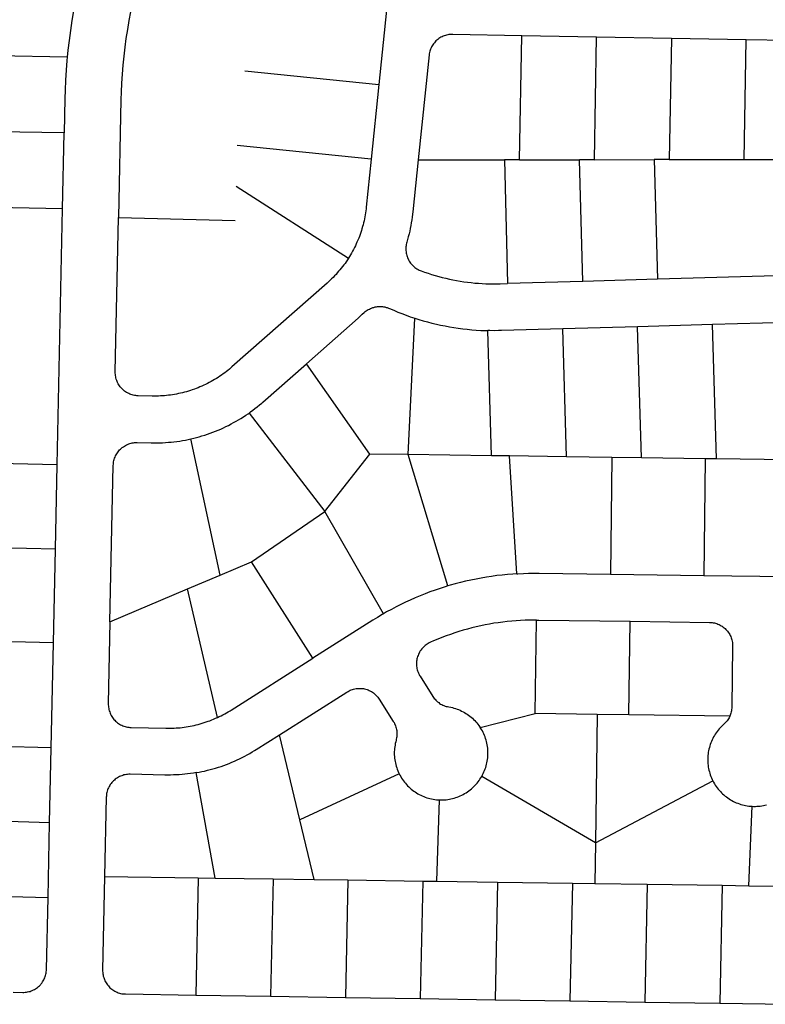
# Model space of a CAD drawing. Header units: feet. Extents: x 1267057 to 1687180, y 137439 to 673336.
# Tile 138 of 159: x 1369852 to 1370649, y 648037 to 649089. Entities that reach past the tile are written whole.
import ezdxf

# ---------------------------------------------------------------- set-up
doc = ezdxf.new("R2010")
doc.units = ezdxf.units.FT
doc.header["$MEASUREMENT"] = 0
doc.layers.add('eatpar', color=32, linetype='Continuous')

msp = doc.modelspace()

# ---------------------------------------------------------------- linework, layer by layer
at = {"layer": 'eatpar'}
for p, q in [((1370243.9, 649098.8), (1370235.6, 649019.2)), ((1370385.9, 648938.8), (1370388.2, 649071.4)), ((1370468.2, 649069.9), (1370388.2, 649071.4)), ((1370465.9, 648938.9), (1370468.2, 649069.9)), ((1370548.2, 649068.5), (1370468.2, 649069.9)), ((1370548.2, 649068.5), (1370545.9, 648939)), ((1370628.2, 649067), (1370548.2, 649068.5)), ((1370625.9, 648939.1), (1370628.2, 649067)), ((1370709.8, 649065.5), (1370628.2, 649067)), ((1369902.5, 649048.4), (1369776.5, 649050.9)), ((1370092.2, 649033.9), (1370235.6, 649019.2)), ((1370235.6, 649019.2), (1370227.4, 648939.6)), ((1369899.2, 648967.5), (1369774.5, 648969.9)), ((1369897.5, 648886.5), (1369899.2, 648967.5)), ((1370227.4, 648939.6), (1370084, 648954.1)), ((1370277.6, 648938.7), (1370369.9, 648938.8)), ((1370385.9, 648938.8), (1370369.9, 648938.8)), ((1370369.9, 648938.8), (1370373.1, 648806.6)), ((1370385.9, 648938.8), (1370449.9, 648938.9)), ((1370465.9, 648938.9), (1370449.9, 648938.9)), ((1370453.6, 648808.9), (1370449.9, 648938.9)), ((1370465.9, 648938.9), (1370529.9, 648939)), ((1370545.9, 648939), (1370529.9, 648939)), ((1370529.9, 648939), (1370533.5, 648811.2)), ((1370545.9, 648939), (1370625.9, 648939.1)), ((1370625.9, 648939.1), (1370692.9, 648939.1)), ((1370083, 648910.8), (1370203.1, 648833.9)), ((1369891.8, 648612.8), (1369897.5, 648886.5)), ((1369957.4, 648877.2), (1370082.1, 648874.1)), ((1370696.5, 648815.8), (1370533.5, 648811.2)), ((1370453.6, 648808.9), (1370373.1, 648806.6)), ((1370533.5, 648811.2), (1370453.6, 648808.9)), ((1370267, 648623.9), (1370273.9, 648769.7)), ((1370512.1, 648760.5), (1370432.1, 648758.2)), ((1370592.1, 648762.8), (1370512.1, 648760.5)), ((1370516.2, 648620.4), (1370512.1, 648760.5)), ((1370672.1, 648765.1), (1370592.1, 648762.8)), ((1370596.4, 648619.3), (1370592.1, 648762.8)), ((1370356.1, 648622.6), (1370352.1, 648756.4)), ((1370436.2, 648621.5), (1370432.1, 648758.2)), ((1370226, 648624.4), (1370158.1, 648721)), ((1370096.8, 648668.2), (1370177.9, 648563.2)), ((1370066.1, 648495.2), (1370034.8, 648640.7)), ((1370267, 648623.9), (1370226, 648624.4)), ((1370356.1, 648622.6), (1370267, 648623.9)), ((1370309.4, 648483.5), (1370267, 648623.9)), ((1369889.9, 648522.8), (1369891.8, 648612.8)), ((1370375.1, 648622.4), (1370356.1, 648622.6)), ((1370436.2, 648621.5), (1370375.1, 648622.4)), ((1370383.1, 648496.6), (1370375.1, 648622.4)), ((1370484.4, 648620.9), (1370436.2, 648621.5)), ((1370484.4, 648620.9), (1370483.1, 648496.1)), ((1370516.2, 648620.4), (1370484.4, 648620.9)), ((1370584.4, 648619.5), (1370516.2, 648620.4)), ((1370584.4, 648619.5), (1370583, 648494.8)), ((1370596.4, 648619.3), (1370584.4, 648619.5)), ((1370676.4, 648618.2), (1370596.4, 648619.3)), ((1370099.6, 648509.4), (1370177.9, 648563.2)), ((1370240.6, 648453.9), (1370177.9, 648563.2)), ((1369889.9, 648522.8), (1369764, 648525.8)), ((1369887.8, 648422.8), (1369889.9, 648522.8)), ((1370066.1, 648495.2), (1370099.6, 648509.4)), ((1370165, 648406.3), (1370099.6, 648509.4)), ((1370031.1, 648480.4), (1370066.1, 648495.2)), ((1370483.1, 648496.1), (1370583, 648494.8)), ((1370583, 648494.8), (1370683, 648493.4)), ((1369948.2, 648445.3), (1370031.1, 648480.4)), ((1370063, 648343), (1370031.1, 648480.4)), ((1370402.6, 648347.1), (1370404, 648447.1)), ((1370502.6, 648345.8), (1370504, 648445.8)), ((1369887.8, 648422.8), (1369761.6, 648425.9)), ((1369885.4, 648310.6), (1369887.8, 648422.8)), ((1370344, 648332.2), (1370402.6, 648347.1)), ((1370468.9, 648346.2), (1370402.6, 648347.1)), ((1370468.9, 648346.2), (1370467, 648209.2)), ((1370502.6, 648345.8), (1370468.9, 648346.2)), ((1370610.6, 648344.3), (1370502.6, 648345.8)), ((1370151.2, 648233.8), (1370129.5, 648324.6)), ((1369885.4, 648310.6), (1369758.9, 648313.9)), ((1369883.6, 648230.6), (1369885.4, 648310.6)), ((1370060.5, 648171.5), (1370040.4, 648284.1)), ((1370257.2, 648282.9), (1370151.2, 648233.8)), ((1370467, 648209.2), (1370345.5, 648280.1)), ((1370467, 648209.2), (1370592.5, 648275.2)), ((1370297.5, 648168.1), (1370300.5, 648254.9)), ((1370631.1, 648163.3), (1370634.4, 648248.1)), ((1369883.6, 648230.6), (1369757, 648233.9)), ((1370166.5, 648170), (1370151.2, 648233.8)), ((1369882, 648150.6), (1369883.6, 648230.6)), ((1370467, 648209.2), (1370466.4, 648165.7)), ((1369942.5, 648173.2), (1370042.5, 648171.8)), ((1370042.5, 648171.8), (1370039.8, 648046.4)), ((1370042.5, 648171.8), (1370060.5, 648171.5)), ((1370060.5, 648171.5), (1370122.5, 648170.6)), ((1370122.5, 648170.6), (1370119.8, 648045.2)), ((1370122.5, 648170.6), (1370166.5, 648170)), ((1370166.5, 648170), (1370202.4, 648169.5)), ((1370202.4, 648169.5), (1370199.8, 648044)), ((1370202.4, 648169.5), (1370282.4, 648168.3)), ((1370282.4, 648168.3), (1370279.8, 648042.8)), ((1370282.4, 648168.3), (1370297.5, 648168.1)), ((1370297.5, 648168.1), (1370362.4, 648167.2)), ((1370362.4, 648167.2), (1370359.8, 648041.5)), ((1370362.4, 648167.2), (1370442.4, 648166.1)), ((1370442.4, 648166.1), (1370439.8, 648040.2)), ((1370442.4, 648166.1), (1370466.4, 648165.7)), ((1370466.4, 648165.7), (1370522.4, 648164.9)), ((1370522.4, 648164.9), (1370519.8, 648039)), ((1370522.4, 648164.9), (1370602.4, 648163.8)), ((1370602.4, 648163.8), (1370599.8, 648037.8)), ((1370602.4, 648163.8), (1370631.1, 648163.3)), ((1370631.1, 648163.3), (1370682.4, 648162.6)), ((1369755.1, 648153.8), (1369882, 648150.6)), ((1370039.8, 648046.4), (1370119.8, 648045.2)), ((1370119.8, 648045.2), (1370199.8, 648044)), ((1370199.8, 648044), (1370279.8, 648042.8)), ((1370279.8, 648042.8), (1370359.8, 648041.5)), ((1370359.8, 648041.5), (1370439.8, 648040.2)), ((1370439.8, 648040.2), (1370519.8, 648039)), ((1370519.8, 648039), (1370599.8, 648037.8)), ((1370599.8, 648037.8), (1370679.8, 648036.6))]:
    msp.add_line(p, q, dxfattribs=at)
for points in [[(1369915.9, 649130.4), (1369913.4, 649119.1), (1369911.2, 649108.6), (1369909.2, 649098.1), (1369907.5, 649087.6), (1369905.9, 649077), (1369904.5, 649066.4), (1369903.2, 649055.8), (1369902.5, 649048.4)], [(1369978.2, 649132.7), (1369976.4, 649125.3), (1369974.1, 649115.9), (1369972, 649106.5), (1369970.1, 649097.1), (1369968.4, 649087.6), (1369966.8, 649078.1), (1369965.2, 649068.6), (1369964, 649059.1), (1369962.9, 649049.4), (1369962, 649039.9), (1369961.2, 649030.2), (1369960.6, 649020.7), (1369960.2, 649011.1), (1369960, 649003.1), (1369957.4, 648877.2)], [(1370388.2, 649071.4), (1370314.5, 649072.8), (1370313.1, 649072.8), (1370311.9, 649072.8), (1370310.5, 649072.6), (1370309.2, 649072.4), (1370308, 649072.1), (1370306.8, 649071.8), (1370305.5, 649071.3), (1370304.2, 649070.8), (1370303.1, 649070.3), (1370301.9, 649069.7), (1370300.8, 649069), (1370299.6, 649068.3), (1370298.6, 649067.5), (1370297.6, 649066.7), (1370296.6, 649065.8), (1370295.8, 649064.9), (1370294.9, 649063.9), (1370294, 649062.9), (1370293.2, 649061.8), (1370292.6, 649060.7), (1370292, 649059.6), (1370291.4, 649058.4), (1370290.9, 649057.2), (1370290.4, 649056), (1370290, 649054.8), (1370289.6, 649053.4), (1370289.4, 649052.2), (1370289.2, 649050.9), (1370277.6, 648938.7)], [(1369902.5, 649048.4), (1369902.2, 649045.1), (1369901.4, 649034.5), (1369900.8, 649023.8), (1369900.2, 649013.2), (1369900, 649004.4), (1369899.2, 648967.5)], [(1369897.5, 648886.5), (1369772.6, 648888.9), (1369774.5, 648969.9)], [(1370227.4, 648939.6), (1370222.1, 648888.2), (1370221.9, 648886.6), (1370221.6, 648884.4), (1370221.4, 648882.3), (1370221, 648880.1), (1370220.6, 648878), (1370220.1, 648875.9), (1370219.8, 648873.8), (1370219.2, 648871.6), (1370218.8, 648869.5), (1370218.1, 648867.4), (1370217.5, 648865.2), (1370216.9, 648863.2), (1370216.2, 648861.1), (1370215.5, 648859.1), (1370214.8, 648857), (1370214, 648855), (1370213.1, 648852.9), (1370212.2, 648850.9), (1370211.4, 648848.9), (1370210.5, 648847), (1370209.5, 648845), (1370208.5, 648843.1), (1370207.5, 648841.2), (1370206.4, 648839.2), (1370205.2, 648837.4), (1370204.1, 648835.5), (1370203.1, 648833.9)], [(1370277.6, 648938.7), (1370271.9, 648883.1), (1370271.5, 648880.7), (1370271.1, 648877.7), (1370270.8, 648874.6), (1370270.2, 648871.6), (1370269.8, 648868.6), (1370269.1, 648865.6), (1370268.5, 648862.6), (1370267.8, 648859.7), (1370267, 648856.7), (1370266.2, 648853.8), (1370265.4, 648850.8), (1370265.1, 648849.6), (1370264.8, 648848.2), (1370264.6, 648846.9), (1370264.5, 648845.7), (1370264.4, 648844.4), (1370264.4, 648843.1), (1370264.5, 648841.8), (1370264.6, 648840.4), (1370264.8, 648839.1), (1370265, 648837.9), (1370265.4, 648836.6), (1370265.8, 648835.4), (1370266.2, 648834.1), (1370266.8, 648832.9), (1370267.4, 648831.8), (1370268, 648830.6), (1370268.8, 648829.5), (1370269.5, 648828.5), (1370270.4, 648827.4), (1370271.1, 648826.5), (1370272.1, 648825.6), (1370273.1, 648824.7), (1370274.1, 648823.8), (1370275.1, 648823.1), (1370276.2, 648822.4), (1370277.4, 648821.7), (1370278.5, 648821.1), (1370279.8, 648820.6), (1370280.8, 648820.2), (1370284.5, 648818.9), (1370288.2, 648817.6), (1370292, 648816.4), (1370295.8, 648815.2), (1370299.5, 648814.2), (1370303.2, 648813.2), (1370307.1, 648812.2), (1370310.9, 648811.4), (1370314.8, 648810.6), (1370318.6, 648809.9), (1370322.5, 648809.2), (1370326.4, 648808.6), (1370330.2, 648808.1), (1370334.1, 648807.6), (1370338.1, 648807.2), (1370342, 648806.9), (1370345.9, 648806.6), (1370349.9, 648806.4), (1370353.8, 648806.3), (1370357.6, 648806.2), (1370361.6, 648806.2), (1370365.1, 648806.3), (1370373.1, 648806.6)], [(1370203.1, 648833.9), (1370201.9, 648831.8), (1370200.6, 648830), (1370199.4, 648828.2), (1370198, 648826.5), (1370196.8, 648824.8), (1370195.4, 648823), (1370194, 648821.3), (1370192.6, 648819.7), (1370191.1, 648818), (1370189.8, 648816.4), (1370188.2, 648814.8), (1370186.8, 648813.2), (1370185.1, 648811.7), (1370183.6, 648810.2), (1370182, 648808.7), (1370180.4, 648807.2), (1370078.6, 648717.6), (1370077.6, 648716.8), (1370076, 648715.3), (1370074.2, 648713.9), (1370072.6, 648712.6), (1370070.9, 648711.2), (1370069.1, 648710), (1370067.4, 648708.7), (1370065.5, 648707.5), (1370063.8, 648706.3), (1370061.9, 648705.1), (1370060, 648704), (1370058.1, 648702.9), (1370056.2, 648701.8), (1370054.2, 648700.8), (1370052.4, 648699.8), (1370050.4, 648698.8), (1370048.4, 648697.9), (1370046.4, 648697), (1370044.4, 648696.1), (1370042.4, 648695.3), (1370040.4, 648694.5), (1370038.4, 648693.8), (1370036.2, 648693.1), (1370034.1, 648692.4), (1370032.1, 648691.7), (1370030, 648691.1), (1370027.9, 648690.5), (1370025.8, 648690), (1370023.6, 648689.5), (1370021.5, 648689), (1370019.4, 648688.6), (1370017.2, 648688.2), (1370015.1, 648687.8), (1370013, 648687.5), (1370010.8, 648687.2), (1370008.6, 648687), (1370006.4, 648686.8), (1370004.2, 648686.6), (1370002.1, 648686.5), (1369999.9, 648686.4), (1369997.8, 648686.4), (1369995.5, 648686.4), (1369993.4, 648686.4), (1369978.4, 648686.7), (1369977, 648686.8), (1369975.8, 648686.9), (1369974.5, 648687.1), (1369973.1, 648687.4), (1369971.9, 648687.7), (1369970.6, 648688.1), (1369969.4, 648688.6), (1369968.2, 648689.1), (1369967, 648689.7), (1369965.9, 648690.3), (1369964.9, 648691), (1369963.8, 648691.8), (1369962.8, 648692.6), (1369961.8, 648693.4), (1369960.9, 648694.4), (1369960, 648695.4), (1369959.1, 648696.4), (1369958.4, 648697.4), (1369957.6, 648698.5), (1369957, 648699.6), (1369956.4, 648700.8), (1369955.9, 648702), (1369955.4, 648703.2), (1369955, 648704.4), (1369954.6, 648705.8), (1369954.4, 648707), (1369954.1, 648708.3), (1369954, 648709.6), (1369953.9, 648710.9), (1369953.9, 648712.2), (1369957.4, 648877.2)], [(1370158.1, 648721), (1370213.4, 648769.8), (1370215.6, 648771.8), (1370217.9, 648773.8), (1370220, 648775.7), (1370221, 648776.6), (1370222, 648777.4), (1370223.1, 648778.1), (1370224.2, 648778.8), (1370225.4, 648779.4), (1370226.6, 648779.9), (1370227.8, 648780.4), (1370229, 648780.9), (1370230.2, 648781.2), (1370231.5, 648781.6), (1370232.9, 648781.8), (1370234.1, 648782), (1370235.4, 648782.1), (1370236.8, 648782.1), (1370238, 648782.1), (1370239.4, 648782), (1370240.6, 648781.8), (1370242, 648781.6), (1370243.2, 648781.2), (1370244.5, 648780.9), (1370245.8, 648780.4), (1370246.9, 648779.9), (1370251.4, 648778.1), (1370255.8, 648776.2), (1370260.2, 648774.5), (1370264.8, 648772.8), (1370269.2, 648771.2), (1370273.9, 648769.7)], [(1370273.9, 648769.7), (1370278.4, 648768.2), (1370283, 648766.9), (1370287.6, 648765.6), (1370292.2, 648764.4), (1370297, 648763.3), (1370301.6, 648762.2), (1370306.4, 648761.3), (1370311, 648760.4), (1370315.8, 648759.6), (1370320.5, 648758.9), (1370325.2, 648758.3), (1370330, 648757.8), (1370334.9, 648757.3), (1370339.6, 648756.9), (1370344.4, 648756.6), (1370349.2, 648756.4), (1370352.1, 648756.4)], [(1370432.1, 648758.2), (1370366.5, 648756.4), (1370363.6, 648756.3), (1370358.8, 648756.2), (1370354, 648756.3), (1370352.1, 648756.4)], [(1370096.8, 648668.2), (1370098.4, 648669.4), (1370100.8, 648671.2), (1370103.2, 648673.1), (1370105.6, 648674.9), (1370108, 648676.9), (1370110.4, 648678.9), (1370111.6, 648680), (1370158.1, 648721)], [(1370034.8, 648640.7), (1370037.8, 648641.4), (1370040.6, 648642.2), (1370043.6, 648643), (1370046.5, 648643.8), (1370049.5, 648644.8), (1370052.4, 648645.7), (1370055.2, 648646.7), (1370058.1, 648647.8), (1370061, 648648.9), (1370063.8, 648650.1), (1370066.6, 648651.2), (1370069.4, 648652.5), (1370072.1, 648653.8), (1370074.9, 648655.1), (1370077.6, 648656.6), (1370080.2, 648658), (1370083, 648659.5), (1370085.6, 648661.1), (1370088.1, 648662.6), (1370090.8, 648664.2), (1370093.4, 648665.9), (1370095.9, 648667.6), (1370096.8, 648668.2)], [(1369948.2, 648445.3), (1369951.8, 648612.2), (1369951.9, 648613.6), (1369952, 648614.9), (1369952.1, 648616.2), (1369952.4, 648617.4), (1369952.8, 648618.8), (1369953.1, 648620), (1369953.6, 648621.2), (1369954.1, 648622.4), (1369954.8, 648623.6), (1369955.4, 648624.7), (1369956.1, 648625.8), (1369956.9, 648626.9), (1369957.6, 648627.9), (1369958.5, 648628.9), (1369959.5, 648629.8), (1369960.4, 648630.7), (1369961.4, 648631.5), (1369962.5, 648632.3), (1369963.6, 648633), (1369964.8, 648633.7), (1369965.9, 648634.2), (1369967.1, 648634.8), (1369968.2, 648635.2), (1369969.5, 648635.7), (1369970.8, 648636), (1369972.1, 648636.3), (1369973.4, 648636.5), (1369974.6, 648636.7), (1369976, 648636.8), (1369977.2, 648636.8), (1369992.2, 648636.4), (1369995.4, 648636.4), (1369998.4, 648636.4), (1370001.5, 648636.4), (1370004.5, 648636.6), (1370007.5, 648636.8), (1370010.6, 648637), (1370013.6, 648637.2), (1370016.6, 648637.6), (1370019.8, 648638), (1370022.8, 648638.4), (1370025.8, 648638.9), (1370028.8, 648639.4), (1370031.8, 648640.1), (1370034.8, 648640.7)], [(1370177.9, 648563.2), (1370181.5, 648567.8), (1370226, 648624.4)], [(1369891.8, 648612.8), (1369766.1, 648615.8), (1369764, 648525.8)], [(1370383.1, 648496.6), (1370384.2, 648496.6), (1370390, 648496.9), (1370395.6, 648497.1), (1370401.4, 648497.1), (1370407, 648497.1), (1370483.1, 648496.1)], [(1370383.1, 648496.6), (1370378.6, 648496.2), (1370373, 648495.8), (1370367.4, 648495.2), (1370361.8, 648494.6), (1370356.1, 648493.8), (1370350.5, 648492.9), (1370344.9, 648491.9), (1370339.4, 648490.9), (1370333.8, 648489.8), (1370328.2, 648488.5), (1370322.8, 648487.1), (1370317.2, 648485.7), (1370311.8, 648484.2), (1370309.4, 648483.5)], [(1370309.4, 648483.5), (1370306.4, 648482.6), (1370301, 648480.8), (1370295.6, 648479), (1370290.2, 648477.1), (1370284.9, 648475.1), (1370279.6, 648472.9), (1370274.4, 648470.8), (1370269.2, 648468.5), (1370264.1, 648466.1), (1370259, 648463.7), (1370253.9, 648461.1), (1370248.9, 648458.4), (1370243.9, 648455.8), (1370240.6, 648453.9)], [(1369948.2, 648445.3), (1369946.4, 648357.8), (1369946.4, 648356.6), (1369946.5, 648355.2), (1369946.6, 648353.9), (1369946.9, 648352.6), (1369947.1, 648351.4), (1369947.5, 648350.1), (1369947.9, 648348.9), (1369948.4, 648347.6), (1369948.9, 648346.4), (1369949.5, 648345.2), (1369950.1, 648344.1), (1369950.9, 648343.1), (1369951.6, 648342), (1369952.5, 648341), (1369953.4, 648340), (1369954.2, 648339.1), (1369955.2, 648338.2), (1369956.2, 648337.4), (1369957.4, 648336.6), (1369958.4, 648335.9), (1369959.5, 648335.3), (1369960.8, 648334.7), (1369961.9, 648334.2), (1369963.1, 648333.7), (1369964.4, 648333.3), (1369965.6, 648333), (1369967, 648332.7), (1369968.2, 648332.5), (1369969.5, 648332.4), (1369970.9, 648332.3), (1370008, 648331.5), (1370010.1, 648331.5), (1370012.4, 648331.5), (1370014.5, 648331.6), (1370016.8, 648331.6), (1370018.9, 648331.8), (1370021, 648331.9), (1370023.2, 648332.1), (1370025.4, 648332.4), (1370027.6, 648332.6), (1370029.8, 648332.9), (1370031.9, 648333.3), (1370034, 648333.7), (1370036.1, 648334.1), (1370038.2, 648334.6), (1370040.4, 648335.1), (1370042.5, 648335.6), (1370044.6, 648336.2), (1370046.8, 648336.8), (1370048.8, 648337.5), (1370050.9, 648338.2), (1370053, 648338.9), (1370055, 648339.6), (1370057, 648340.4), (1370059, 648341.2), (1370061, 648342.1), (1370063, 648343)], [(1370240.6, 648453.9), (1370239, 648452.9), (1370234.1, 648450), (1370229.2, 648447.1), (1370165, 648406.3)], [(1370404, 648447.1), (1370401.5, 648447.1), (1370396.8, 648447.1), (1370391.9, 648446.9), (1370387.1, 648446.7), (1370382.4, 648446.4), (1370377.5, 648446), (1370372.8, 648445.5), (1370368, 648444.9), (1370363.2, 648444.3), (1370358.5, 648443.6), (1370353.8, 648442.8), (1370349.1, 648441.9), (1370344.4, 648440.9), (1370339.6, 648439.8), (1370335, 648438.7), (1370330.4, 648437.4), (1370325.8, 648436.2), (1370321.1, 648434.8), (1370316.6, 648433.3), (1370312, 648431.8), (1370307.5, 648430.2), (1370303, 648428.4), (1370298.6, 648426.7), (1370294.1, 648424.8), (1370290.6, 648423.3), (1370289.4, 648422.7), (1370288.2, 648422.1), (1370287.1, 648421.4), (1370286, 648420.6), (1370285, 648419.9), (1370284, 648419), (1370283.1, 648418.1), (1370282.1, 648417.1), (1370281.4, 648416.2), (1370280.5, 648415.1), (1370279.8, 648414.1), (1370279.1, 648412.9), (1370278.5, 648411.8), (1370277.9, 648410.6), (1370277.4, 648409.4), (1370277, 648408.1), (1370276.6, 648406.9), (1370276.2, 648405.6), (1370276, 648404.3), (1370275.9, 648403.1), (1370275.8, 648401.8), (1370275.8, 648400.4), (1370275.8, 648399.1), (1370275.9, 648397.8), (1370276, 648396.5), (1370276.2, 648395.2), (1370276.6, 648393.9), (1370277, 648392.7), (1370277.4, 648391.4), (1370277.9, 648390.2), (1370278.5, 648389.1), (1370279.1, 648387.9), (1370279.6, 648387.1), (1370293.2, 648365.6), (1370294, 648364.4), (1370294.8, 648363.4), (1370295.6, 648362.4), (1370296.5, 648361.4), (1370297.5, 648360.6), (1370298.4, 648359.7), (1370299.5, 648358.9), (1370300.5, 648358.1), (1370301.6, 648357.4), (1370302.8, 648356.8), (1370304, 648356.2), (1370305.1, 648355.7), (1370306.4, 648355.2), (1370307.6, 648354.9), (1370308.9, 648354.6), (1370310.2, 648354.3), (1370312.4, 648353.9), (1370314.1, 648353.5), (1370315.8, 648353.1), (1370317.4, 648352.6), (1370319.1, 648352), (1370320.8, 648351.4), (1370322.4, 648350.7), (1370323.9, 648349.9), (1370325.5, 648349.2), (1370327, 648348.3), (1370328.5, 648347.4), (1370330, 648346.5), (1370331.4, 648345.5), (1370332.8, 648344.4), (1370334.1, 648343.3), (1370335.5, 648342.2), (1370336.8, 648341), (1370338, 648339.8), (1370339.1, 648338.5), (1370340.4, 648337.2), (1370341.4, 648335.9), (1370342.5, 648334.4), (1370344, 648332.2)], [(1370404, 648447.1), (1370406.4, 648447.1), (1370504, 648445.8)], [(1370504, 648445.8), (1370589, 648444.6), (1370590.2, 648444.6), (1370591.6, 648444.4), (1370592.9, 648444.2), (1370594.1, 648444), (1370595.4, 648443.7), (1370596.6, 648443.3), (1370597.9, 648442.8), (1370599.1, 648442.3), (1370600.2, 648441.8), (1370601.4, 648441.1), (1370602.5, 648440.4), (1370603.6, 648439.6), (1370604.6, 648438.8), (1370605.6, 648438), (1370606.5, 648437.1), (1370607.4, 648436.1), (1370608.2, 648435.1), (1370609, 648434.1), (1370609.8, 648432.9), (1370610.5, 648431.8), (1370611, 648430.7), (1370611.6, 648429.5), (1370612.1, 648428.2), (1370612.5, 648427), (1370612.9, 648425.8), (1370613.1, 648424.5), (1370613.4, 648423.2), (1370613.5, 648421.9), (1370613.6, 648420.6), (1370613.6, 648419.3), (1370612.8, 648354.2), (1370612.8, 648352.8), (1370612.6, 648351.5), (1370612.4, 648350.2), (1370612.1, 648348.9), (1370611.8, 648347.7), (1370611.4, 648346.4), (1370610.6, 648344.3)], [(1370063, 648343), (1370065, 648343.9), (1370067, 648344.9), (1370068.9, 648345.9), (1370070.9, 648346.9), (1370072.8, 648348), (1370074.6, 648349.1), (1370076.5, 648350.2), (1370077.6, 648350.9), (1370165, 648406.3)], [(1370129.5, 648324.6), (1370201.5, 648370.2), (1370202.6, 648370.9), (1370203.8, 648371.5), (1370205, 648372.1), (1370206.1, 648372.6), (1370207.4, 648373), (1370208.6, 648373.3), (1370210, 648373.6), (1370211.2, 648373.9), (1370212.5, 648374), (1370213.9, 648374.1), (1370215.1, 648374.1), (1370216.5, 648374.1), (1370217.8, 648373.9), (1370219, 648373.8), (1370220.4, 648373.5), (1370221.6, 648373.2), (1370222.9, 648372.8), (1370224.1, 648372.4), (1370225.2, 648371.9), (1370226.5, 648371.2), (1370227.6, 648370.6), (1370228.8, 648369.9), (1370229.8, 648369.2), (1370230.9, 648368.4), (1370231.8, 648367.5), (1370232.8, 648366.6), (1370233.6, 648365.6), (1370234.5, 648364.6), (1370235.2, 648363.6), (1370236, 648362.5), (1370251, 648338.8), (1370251.8, 648337.6), (1370252.2, 648336.4), (1370252.9, 648335.2), (1370253.4, 648334.1), (1370253.8, 648332.8), (1370254.1, 648331.6), (1370254.4, 648330.3), (1370254.6, 648329), (1370254.8, 648327.7), (1370254.9, 648326.4), (1370254.9, 648325.1), (1370254.9, 648323.8), (1370254.8, 648322.4), (1370254.5, 648321.2), (1370254.2, 648319.9), (1370253.9, 648318.6), (1370253.6, 648316.9), (1370253.1, 648315.2), (1370252.9, 648313.4), (1370252.6, 648311.8), (1370252.4, 648310), (1370252.2, 648308.2), (1370252.1, 648306.5), (1370252.1, 648304.8), (1370252.1, 648303), (1370252.2, 648301.3), (1370252.4, 648299.6), (1370252.6, 648297.8), (1370252.9, 648296.1), (1370253.2, 648294.4), (1370253.6, 648292.7), (1370254.1, 648291), (1370254.6, 648289.3), (1370255.2, 648287.7), (1370255.9, 648286.1), (1370256.5, 648284.4), (1370257.2, 648282.9)], [(1370610.6, 648344.3), (1370609.9, 648342.8), (1370609.1, 648341.7), (1370608.5, 648340.6), (1370607.8, 648339.5), (1370606.9, 648338.5), (1370606, 648337.5), (1370605.1, 648336.6), (1370604.1, 648335.7), (1370602.9, 648334.6), (1370601.6, 648333.3), (1370600.4, 648332.1), (1370599.2, 648330.8), (1370598.1, 648329.4), (1370597, 648328.1), (1370596, 648326.6), (1370595, 648325.2), (1370594.1, 648323.7), (1370593.2, 648322.2), (1370592.4, 648320.7), (1370591.6, 648319.1), (1370591, 648317.5), (1370590.2, 648315.9), (1370589.8, 648314.2), (1370589.1, 648312.6), (1370588.8, 648310.9), (1370588.2, 648309.2), (1370587.9, 648307.5), (1370587.6, 648305.8), (1370587.4, 648304.1), (1370587.1, 648302.3), (1370587.1, 648300.6), (1370587, 648298.8), (1370587, 648297.1), (1370587.1, 648295.4), (1370587.2, 648293.6), (1370587.4, 648291.9), (1370587.6, 648290.1), (1370587.9, 648288.4), (1370588.2, 648286.7), (1370588.8, 648285), (1370589.2, 648283.4), (1370589.8, 648281.7), (1370590.4, 648280.1), (1370591, 648278.4), (1370591.8, 648276.8), (1370592.5, 648275.2)], [(1370345.5, 648280.1), (1370346.4, 648281.6), (1370347.1, 648283.2), (1370347.9, 648284.8), (1370348.5, 648286.4), (1370349.1, 648288), (1370349.8, 648289.6), (1370350.2, 648291.3), (1370350.6, 648293), (1370351.1, 648294.7), (1370351.4, 648296.4), (1370351.6, 648298.1), (1370351.9, 648299.9), (1370352, 648301.6), (1370352.1, 648303.4), (1370352.1, 648305.1), (1370352.1, 648306.9), (1370352, 648308.6), (1370351.9, 648310.3), (1370351.6, 648312.1), (1370351.4, 648313.8), (1370351, 648315.5), (1370350.6, 648317.2), (1370350.1, 648318.9), (1370349.6, 648320.6), (1370349, 648322.2), (1370348.4, 648323.8), (1370347.8, 648325.4), (1370347, 648327), (1370346.2, 648328.6), (1370345.4, 648330.1), (1370344, 648332.2)], [(1370040.4, 648284.1), (1370043.4, 648284.6), (1370046.4, 648285.2), (1370049.4, 648285.8), (1370052.4, 648286.6), (1370055.2, 648287.3), (1370058.2, 648288.1), (1370061.1, 648288.9), (1370064.1, 648289.9), (1370067, 648290.8), (1370069.9, 648291.8), (1370072.8, 648292.9), (1370075.6, 648294), (1370078.4, 648295.2), (1370081.2, 648296.4), (1370084, 648297.6), (1370086.8, 648298.9), (1370089.5, 648300.2), (1370092.2, 648301.7), (1370094.9, 648303.1), (1370097.6, 648304.6), (1370100.2, 648306.2), (1370102.8, 648307.8), (1370104.4, 648308.7), (1370129.5, 648324.6)], [(1370040.4, 648284.1), (1370037.4, 648283.6), (1370034.4, 648283.1), (1370031.2, 648282.8), (1370028.2, 648282.4), (1370025.2, 648282.1), (1370022.1, 648281.9), (1370019.1, 648281.7), (1370016.1, 648281.6), (1370013, 648281.5), (1370010, 648281.5), (1370007, 648281.5), (1369969.8, 648282.3), (1369968.5, 648282.3), (1369967.1, 648282.2), (1369965.9, 648282.1), (1369964.6, 648281.9), (1369963.2, 648281.6), (1369962, 648281.2), (1369960.8, 648280.8), (1369959.6, 648280.4), (1369958.4, 648279.8), (1369957.2, 648279.2), (1369956.1, 648278.6), (1369955, 648277.9), (1369953.9, 648277.1), (1369952.9, 648276.2), (1369952, 648275.4), (1369951, 648274.4), (1369950.1, 648273.4), (1369949.4, 648272.4), (1369948.6, 648271.4), (1369947.9, 648270.2), (1369947.2, 648269.1), (1369946.6, 648267.9), (1369946.1, 648266.8), (1369945.6, 648265.6), (1369945.2, 648264.3), (1369944.9, 648263), (1369944.6, 648261.8), (1369944.5, 648260.4), (1369944.4, 648259.1), (1369944.2, 648257.8), (1369942.5, 648173.2)], [(1370257.2, 648282.9), (1370258, 648281.3), (1370258.9, 648279.8), (1370259.8, 648278.3), (1370260.8, 648276.8), (1370261.8, 648275.4), (1370262.9, 648274), (1370263.9, 648272.7), (1370265.1, 648271.4), (1370266.2, 648270.1), (1370267.5, 648268.9), (1370268.8, 648267.7), (1370270.1, 648266.5), (1370271.5, 648265.4), (1370272.9, 648264.4), (1370274.2, 648263.4), (1370275.8, 648262.4), (1370277.2, 648261.6), (1370278.8, 648260.7), (1370280.4, 648259.9), (1370281.9, 648259.2), (1370283.5, 648258.5), (1370285.1, 648257.9), (1370286.9, 648257.3), (1370288.5, 648256.8), (1370290.1, 648256.4), (1370291.9, 648256), (1370293.6, 648255.7), (1370295.4, 648255.4), (1370297, 648255.2), (1370298.8, 648255.1), (1370300.5, 648254.9)], [(1370300.5, 648254.9), (1370302.2, 648254.9), (1370304, 648255), (1370305.8, 648255.1), (1370307.5, 648255.2), (1370309.2, 648255.4), (1370311, 648255.8), (1370312.6, 648256.1), (1370314.4, 648256.4), (1370316.1, 648256.9), (1370317.8, 648257.4), (1370319.4, 648258), (1370321, 648258.6), (1370322.6, 648259.3), (1370324.2, 648260.1), (1370325.8, 648260.9), (1370327.2, 648261.7), (1370328.8, 648262.6), (1370330.2, 648263.6), (1370331.6, 648264.6), (1370333, 648265.6), (1370334.4, 648266.8), (1370335.8, 648267.9), (1370337, 648269.1), (1370338.2, 648270.3), (1370339.4, 648271.6), (1370340.5, 648272.9), (1370341.6, 648274.3), (1370342.6, 648275.7), (1370343.6, 648277.1), (1370344.6, 648278.6), (1370345.5, 648280.1)], [(1370592.5, 648275.2), (1370593.2, 648273.8), (1370594.1, 648272.2), (1370595.1, 648270.8), (1370596.1, 648269.3), (1370597.1, 648267.9), (1370598.1, 648266.5), (1370599.2, 648265.2), (1370600.5, 648263.9), (1370601.6, 648262.6), (1370602.9, 648261.4), (1370604.2, 648260.2), (1370605.6, 648259.1), (1370607, 648258.1), (1370608.4, 648257), (1370609.8, 648256.1), (1370611.2, 648255.1), (1370612.8, 648254.2), (1370614.4, 648253.4), (1370615.9, 648252.7), (1370617.5, 648251.9), (1370619.1, 648251.3), (1370620.8, 648250.7), (1370622.4, 648250.2), (1370624.1, 648249.7), (1370625.8, 648249.2), (1370627.5, 648248.9), (1370629.2, 648248.6), (1370631, 648248.4), (1370632.6, 648248.2), (1370634.4, 648248.1)], [(1370634.4, 648248.1), (1370636.1, 648248), (1370637.9, 648248), (1370639.6, 648248.1), (1370641.4, 648248.2), (1370643.1, 648248.4), (1370644.9, 648248.6), (1370646.6, 648248.9), (1370648.2, 648249.3), (1370650, 648249.7)], [(1369942.5, 648173.2), (1369940.4, 648073.1), (1369940.4, 648071.8), (1369940.5, 648070.5), (1369940.6, 648069.2), (1369940.9, 648067.9), (1369941.1, 648066.6), (1369941.5, 648065.3), (1369941.9, 648064.1), (1369942.4, 648062.9), (1369942.9, 648061.7), (1369943.5, 648060.5), (1369944.1, 648059.4), (1369944.9, 648058.3), (1369945.6, 648057.2), (1369946.5, 648056.2), (1369947.4, 648055.2), (1369948.2, 648054.3), (1369949.2, 648053.5), (1369950.2, 648052.6), (1369951.4, 648051.9), (1369952.4, 648051.2), (1369953.5, 648050.6), (1369954.8, 648049.9), (1369955.9, 648049.4), (1369957.1, 648048.9), (1369958.4, 648048.6), (1369959.6, 648048.2), (1369961, 648047.9), (1369962.2, 648047.8), (1369963.5, 648047.6), (1369964.9, 648047.6), (1370039.8, 648046.4)], [(1369844.9, 648049.4), (1369855, 648049.3), (1369856.2, 648049.3), (1369857.6, 648049.4), (1369858.9, 648049.6), (1369860.2, 648049.8), (1369861.5, 648050.1), (1369862.8, 648050.4), (1369864, 648050.8), (1369865.2, 648051.3), (1369866.4, 648051.9), (1369867.5, 648052.5), (1369868.6, 648053.1), (1369869.8, 648053.9), (1369870.8, 648054.6), (1369871.9, 648055.5), (1369872.8, 648056.4), (1369873.8, 648057.3), (1369874.5, 648058.2), (1369875.4, 648059.3), (1369876.1, 648060.4), (1369876.9, 648061.5), (1369877.5, 648062.6), (1369878, 648063.8), (1369878.6, 648065), (1369879, 648066.2), (1369879.4, 648067.5), (1369879.8, 648068.8), (1369880, 648070), (1369880.2, 648071.3), (1369880.4, 648072.6), (1369880.4, 648073.8), (1369882, 648150.6)]]:
    msp.add_lwpolyline(points, dxfattribs=at)

doc.saveas('drawing.dxf')
